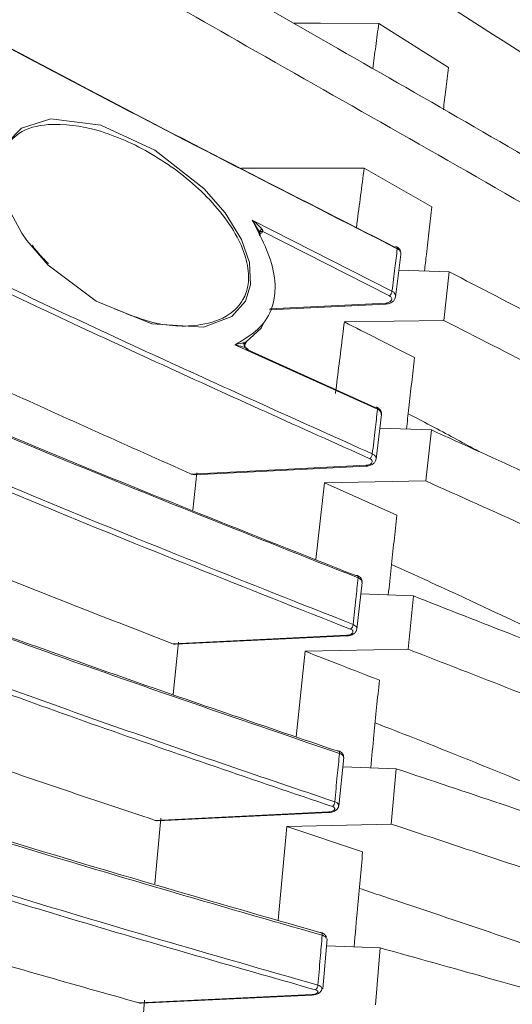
# Model space of a CAD drawing. Header units: millimetres. Extents: x 0 to 1118, y 0 to 864.
# Tile 66 of 256: x 310.39 to 316.4, y 225.47 to 237.48. Entities that reach past the tile are written whole.
import ezdxf

# ---------------------------------------------------------------- set-up
doc = ezdxf.new("R2010")
doc.units = ezdxf.units.MM

msp = doc.modelspace()

# ---------------------------------------------------------------- linework, layer by layer
at = {"color": 7, "linetype": 'Continuous', "lineweight": 15}
for p, q in [((314.7682, 237.4365), (315.6169, 236.8972)), ((314.5895, 235.6692), (313.0946, 235.6674)), ((314.5895, 235.6692), (315.4168, 235.1972)), ((313.3141, 234.885), (313.3136, 234.8845)), ((310.5555, 234.7095), (310.54, 234.7299)), ((314.9735, 234.0966), (315.0381, 234.6174)), ((315.0144, 234.4265), (315.6272, 234.4035)), ((315.5595, 233.8124), (315.6272, 234.4035)), ((313.4352, 233.94), (314.8534, 234.0115)), ((315.5595, 233.8124), (314.3483, 233.7924)), ((314.7531, 232.727), (313.0133, 233.5139)), ((313.1712, 233.452), (314.7235, 232.7501)), ((314.7352, 232.1167), (314.7995, 232.6646)), ((314.78, 232.4981), (315.409, 232.4743)), ((315.3406, 231.8525), (315.409, 232.4743)), ((312.5174, 231.9287), (314.6147, 232.0334)), ((312.5485, 231.9527), (312.4983, 231.4972)), ((314.1071, 231.8292), (313.9982, 230.8939)), ((315.3406, 231.8525), (314.1071, 231.8292)), ((314.1071, 231.8292), (314.9885, 231.4348)), ((314.5019, 230.0421), (314.5642, 230.6142)), ((314.549, 230.4744), (315.1911, 230.4499)), ((315.1244, 229.8003), (315.1911, 230.4499)), ((312.3237, 229.886), (312.2587, 229.2454)), ((312.2881, 229.8588), (314.3808, 229.9619)), ((313.8713, 229.7739), (313.7602, 228.7296)), ((315.1244, 229.8003), (313.8713, 229.7739)), ((314.2808, 227.8842), (314.3404, 228.4771)), ((314.3357, 228.4776), (314.3359, 228.4813)), ((314.3291, 228.3649), (314.9809, 228.34)), ((314.9177, 227.6659), (314.9809, 228.34)), ((312.1094, 227.7366), (312.0364, 226.9342)), ((312.0694, 227.7061), (314.1584, 227.807)), ((313.6479, 227.6363), (313.5391, 226.4922)), ((314.9177, 227.6659), (313.6479, 227.6363)), ((313.6479, 227.6363), (314.5712, 227.3269)), ((314.0845, 225.6551), (314.1371, 226.266)), ((314.1297, 226.18), (314.7838, 226.1551)), ((314.7262, 225.4597), (314.7838, 226.1551)), ((311.8677, 225.481), (313.9541, 225.5793)), ((311.912, 225.5148), (311.8335, 224.5182))]:
    msp.add_line(p, q, dxfattribs=at)
at = {"color": 9, "linetype": 'Continuous', "lineweight": 0}
for p, q in [((313.2226, 235.0366), (314.9289, 234.1699)), ((310.736, 234.4869), (310.4751, 234.785)), ((314.8989, 234.1109), (313.3541, 234.8956)), ((313.4407, 233.9523), (314.8527, 234.0235)), ((312.4805, 231.9367), (314.6139, 232.0433)), ((312.2543, 229.8651), (314.3801, 229.9697)), ((312.0389, 227.7108), (314.1578, 227.8131)), ((311.8407, 225.4843), (313.9535, 225.5839))]:
    msp.add_line(p, q, dxfattribs=at)
at = {"color": 7, "linetype": 'Continuous', "lineweight": 15, "flags": 128}
for points in [[(314.7682, 237.4365), (314.0562, 237.4375), (313.7304, 237.438)], [(310.4751, 234.785), (310.4122, 234.8743), (310.2317, 235.2133), (310.1533, 235.4997), (310.1551, 235.7677), (310.228, 235.9692), (310.411, 236.1575), (310.766, 236.27), (311.3757, 236.1937), (312.0363, 235.8909), (312.6353, 235.4201), (312.8937, 235.123), (313.0915, 234.7998), (313.1905, 234.5169), (313.2047, 234.2443), (313.1421, 234.0479), (312.9742, 233.861), (312.6289, 233.7296), (312.0011, 233.769), (311.3188, 234.0465), (310.736, 234.4869), (310.736, 234.4869)], [(313.3559, 233.7717), (313.3317, 233.7161), (313.1492, 233.5507), (313.1492, 233.5507), (313.1492, 233.5507)]]:
    msp.add_lwpolyline(points, dxfattribs=at)
at = {"color": 7, "linetype": 'Continuous', "lineweight": 15}
for centre, radius, start, end in [((314.9772, 234.6898), 0.0212, 71.6738, 130.97004), ((314.7357, 232.7345), 0.0198, 71.59718, 127.92176), ((314.4976, 230.6811), 0.0194, 72.66606, 123.08427), ((314.2692, 228.5416), 0.0186, 75.90036, 118.85559), ((314.0572, 226.3259), 0.0177, 75.30847, 114.34793)]:
    msp.add_arc(centre, radius, start, end, dxfattribs=at)
at = {"color": 9, "linetype": 'Continuous', "lineweight": 0}
for centre, radius, start, end in [((314.9711, 234.6911), 0.0227, 348.77027, 56.06751), ((314.8404, 234.1778), 0.0889, 311.19956, 354.9146), ((315.1029, 234.0336), 0.2505, 182.32704, 185.05458), ((314.7279, 232.7317), 0.0257, 349.36, 56.85559), ((314.6034, 232.1888), 0.0856, 310.81776, 356.20244), ((314.7193, 232.0464), 0.1054, 181.69964, 187.02424), ((314.4897, 230.6762), 0.0271, 347.62631, 59.56686), ((314.3721, 230.1058), 0.0818, 310.11967, 357.48843), ((314.448, 229.9719), 0.068, 181.85699, 188.48267), ((314.26, 228.5334), 0.0296, 347.97066, 62.40365), ((314.153, 227.9391), 0.0775, 309.06275, 358.7738), ((314.1892, 227.8135), 0.0314, 180.58006, 191.74151), ((314.0461, 226.3141), 0.0328, 348.92665, 61.74195), ((313.9525, 225.6992), 0.0728, 307.63491, 0.12635), ((313.9663, 225.5833), 0.0129, 177.25339, 197.73528)]:
    msp.add_arc(centre, radius, start, end, dxfattribs=at)
at = {"color": 7, "linetype": 'Continuous', "lineweight": 15}
for points, knots in [([(320.3572, 232.8702), (319.7759, 233.2528), (318.6131, 234.018), (316.1589, 235.4605), (313.2116, 237.121), (309.8417, 239.058), (307.2597, 240.6562), (305.2803, 242.0023), (303.8499, 243.0611), (302.486, 244.1658), (301.6709, 244.9531), (301.2634, 245.3467)], [0, 0, 0, 0, 0.09137988, 0.18278867, 0.36606287, 0.52332334, 0.68074279, 0.76018071, 0.83960845, 0.9198161, 1, 1, 1, 1]), ([(301.9007, 245.3467), (302.3048, 244.9847), (303.1132, 244.2604), (304.4434, 243.2316), (305.8357, 242.2355), (307.841, 240.9031), (310.5109, 239.277), (313.8492, 237.3693), (316.6322, 235.7791), (318.8092, 234.4686), (319.8439, 233.7745), (320.3611, 233.4276)], [0, 0, 0, 0, 0.0788021, 0.1576204, 0.2371353, 0.3166577, 0.4873902, 0.6583376, 0.82904, 0.9145307, 1, 1, 1, 1]), ([(320.3678, 234.4071), (319.7995, 234.8277), (318.6627, 235.669), (316.254, 237.2575), (313.6278, 238.9012), (310.8468, 240.6528), (308.5604, 242.1509), (306.3273, 243.6967), (304.9352, 244.7963), (304.2384, 245.3467)], [0, 0, 0, 0, 0.1102551, 0.220543, 0.4417858, 0.5810928, 0.7204333, 0.8600705, 1, 1, 1, 1]), ([(304.9747, 245.3467), (305.578, 244.8866), (306.7848, 243.9662), (309.3303, 242.2128), (312.6199, 240.1042), (315.9419, 238.0207), (318.5361, 236.3012), (319.7591, 235.386), (320.3711, 234.9281)], [0, 0, 0, 0, 0.1247224, 0.2494641, 0.4997958, 0.7497032, 0.8747537, 1, 1, 1, 1]), ([(320.3768, 235.8393), (319.8621, 236.2633), (318.8317, 237.1121), (316.6549, 238.7213), (313.8658, 240.6607), (310.4947, 242.955), (308.3372, 244.5494), (307.2582, 245.3467)], [0, 0, 0, 0, 0.1255065, 0.2512374, 0.5022032, 0.7510529, 1, 1, 1, 1]), ([(307.9949, 245.3467), (309.0326, 244.5919), (311.1077, 243.0825), (314.2997, 240.8989), (316.9164, 239.051), (318.9407, 237.5258), (319.9001, 236.7228), (320.3798, 236.3214)], [0, 0, 0, 0, 0.2510307, 0.5020217, 0.7507405, 0.8753814, 1, 1, 1, 1]), ([(320.3848, 237.1597), (319.5671, 237.8859), (317.9321, 239.3379), (314.4245, 242.0319), (311.7698, 244.0229), (310.0048, 245.3467)], [0, 0, 0, 0, 0.2510891, 0.5020581, 1, 1, 1, 1]), ([(299.4516, 245.0462), (299.679, 244.7549), (300.1339, 244.1723), (300.9515, 243.3361), (301.8478, 242.5254), (303.1981, 241.4374), (305.0873, 240.1194), (307.8936, 238.414), (311.2067, 236.6189), (313.7105, 235.3438), (314.9633, 234.7058)], [0, 0, 0, 0, 0.0682848, 0.1365874, 0.2060461, 0.2755151, 0.4259092, 0.5771364, 0.788424, 1, 1, 1, 1]), ([(314.9934, 234.6866), (313.7422, 235.3235), (311.2392, 236.5978), (307.9319, 238.3895), (305.1262, 240.0944), (303.2442, 241.407), (301.9019, 242.4882), (301.0103, 243.2927), (300.1876, 244.131), (299.7261, 244.7219), (299.4954, 245.0173)], [0, 0, 0, 0, 0.2115027, 0.423133, 0.5736118, 0.7247468, 0.7930736, 0.8613906, 0.9307049, 1, 1, 1, 1]), ([(314.5162, 230.6704), (313.2427, 231.1739), (311.3314, 231.9296), (308.8578, 232.9836), (306.8899, 233.8749), (304.8485, 234.8845), (303.017, 235.9222), (301.5394, 236.8977), (300.389, 237.7921), (299.5425, 238.6111), (298.9566, 239.3323), (298.5678, 239.945), (298.275, 240.5782), (298.183, 241.0125), (298.137, 241.2297)], [0, 0, 0, 0, 0.1774255, 0.266286, 0.3551386, 0.4675419, 0.5798941, 0.6572823, 0.7347521, 0.8120034, 0.8583397, 0.9046662, 0.9523382, 1, 1, 1, 1]), ([(314.289, 228.5272), (313.0074, 228.9642), (311.0837, 229.6201), (308.6052, 230.5424), (306.7974, 231.2606), (305.0601, 232.011), (303.4069, 232.8048), (301.8673, 233.6494), (300.7034, 234.4136), (299.8753, 235.0681), (299.307, 235.5965), (298.827, 236.1441), (298.4331, 236.7472), (298.1649, 237.365), (298.0999, 237.8881), (298.0999, 238.0718), (298.0999, 238.0718)], [0, 0, 0, 0, 0.173718, 0.2607683, 0.3478104, 0.4347272, 0.5216256, 0.6100188, 0.6983601, 0.7454708, 0.7925733, 0.840696, 0.8888065, 0.9440273, 0.9999994, 1, 1, 1, 1]), ([(298.0999, 237.4634), (298.0999, 237.4634), (298.0999, 237.2043), (298.1527, 236.8736), (298.382, 236.2251), (298.7594, 235.6226), (299.3215, 234.9588), (300.0882, 234.2671), (301.076, 233.5467), (302.1942, 232.8555), (303.0315, 232.4021), (303.5546, 232.1342), (303.9812, 231.9185), (305.0672, 231.3956), (306.831, 230.6278), (309.1353, 229.7229), (311.6068, 228.8269), (313.3556, 228.234), (314.2305, 227.9375)], [0, 0, 0, 0, 0.00000048, 0.05009952, 0.10020908, 0.15246946, 0.20474694, 0.27258211, 0.34044995, 0.41008752, 0.47974273, 0.483068, 0.49636942, 0.54958391, 0.65604527, 0.76281936, 0.88135309, 1, 1, 1, 1]), ([(314.7682, 237.4365), (314.7557, 237.3433), (314.7311, 237.1597), (314.7061, 236.973), (314.6938, 236.8811)], [0, 0, 0, 0, 0.5078956, 1, 1, 1, 1]), ([(314.2018, 227.879), (313.2465, 228.2032), (311.336, 228.8516), (308.8572, 229.7592), (306.7564, 230.5928), (305.0202, 231.3431), (303.4965, 232.0756), (302.184, 232.785), (301.0688, 233.4708), (300.066, 234.1964), (299.2914, 234.8943), (298.7313, 235.5468), (298.3574, 236.1508), (298.1387, 236.6547), (298.1088, 236.9596), (298.0999, 237.0506)], [0, 0, 0, 0, 0.1334027, 0.2667807, 0.3564892, 0.446225, 0.5358795, 0.6060342, 0.6761725, 0.7478456, 0.8194819, 0.8713393, 0.9231818, 0.9770649, 1, 1, 1, 1]), ([(301.472, 236.9756), (301.8586, 236.7087), (302.8727, 236.0085), (304.7309, 234.9586), (306.8251, 233.918), (308.8227, 233.0138), (311.297, 231.9591), (313.2104, 231.2022), (314.487, 230.6973)], [0, 0, 0, 0, 0.1089136, 0.2857193, 0.4626176, 0.5967975, 0.7309887, 1, 1, 1, 1]), ([(315.6169, 236.8972), (315.6062, 236.8072), (315.5862, 236.637), (315.5657, 236.464), (315.5561, 236.3826)], [0, 0, 0, 0, 0.5291637, 1, 1, 1, 1]), ([(311.5447, 233.9546), (311.6868, 233.8958), (312.0466, 233.7469), (312.5377, 233.721), (312.9229, 233.8429), (313.1124, 234.0336), (313.1895, 234.2562), (313.1747, 234.5142), (313.0616, 234.8124), (312.8655, 235.1115), (312.5161, 235.4911), (311.996, 235.8726), (311.3482, 236.1589), (310.7896, 236.2338), (310.3922, 236.1405), (310.2533, 235.9783), (310.1965, 235.9119)], [0, 0, 0, 0, 0.0745913, 0.1888374, 0.2617745, 0.3105853, 0.3464, 0.3875471, 0.4286004, 0.4792062, 0.5328407, 0.6430131, 0.7597033, 0.8719733, 0.9475566, 1, 1, 1, 1]), ([(314.5895, 235.6692), (314.5604, 235.4466), (314.5292, 235.2082), (314.4977, 234.9628), (314.4956, 234.9464)], [0, 0, 0, 0, 0.933409, 1, 1, 1, 1]), ([(299.7516, 235.1984), (299.9897, 234.9973), (300.6047, 234.4778), (301.8156, 233.6935), (303.3436, 232.8474), (305.008, 232.0506), (306.9518, 231.2124), (309.18, 230.3388), (311.6899, 229.4318), (313.4035, 228.8492), (314.2603, 228.5578)], [0, 0, 0, 0, 0.0732819, 0.1893189, 0.3057005, 0.4223166, 0.5386744, 0.6923896, 0.8461987, 1, 1, 1, 1]), ([(315.4168, 235.1972), (315.4058, 235.1036), (315.3834, 234.9113), (315.353, 234.6512), (315.3335, 234.4823), (315.3257, 234.4148)], [0, 0, 0, 0, 0.36298392, 0.74558602, 1, 1, 1, 1]), ([(313.0133, 233.5139), (313.0316, 233.5251), (313.1556, 233.601), (313.3646, 233.7266), (313.4819, 233.9794), (313.5121, 234.2317), (313.4786, 234.5034), (313.3457, 234.7981), (313.2558, 234.9724), (313.2226, 235.0366)], [0, 0, 0, 0, 0.0438303, 0.2973206, 0.4927028, 0.5526559, 0.7270509, 0.8994284, 1, 1, 1, 1]), ([(313.3149, 234.8778), (313.3079, 234.8938), (313.2837, 234.9488), (313.2484, 235.0004), (313.2228, 235.0363), (313.2226, 235.0366)], [0, 0, 0, 0, 0.2877774, 0.9946045, 1, 1, 1, 1]), ([(313.3435, 234.9219), (313.3405, 234.9207), (313.3342, 234.9182), (313.3256, 234.9133), (313.3182, 234.9074), (313.3127, 234.9009), (313.3096, 234.8942), (313.3091, 234.8879), (313.3108, 234.8823), (313.3136, 234.8793), (313.3149, 234.8778)], [0, 0, 0, 0, 0.1145876, 0.2376492, 0.3670942, 0.5000118, 0.6329298, 0.7623723, 0.8854362, 1, 1, 1, 1]), ([(313.3205, 234.844), (313.3184, 234.8471), (313.3139, 234.8536), (313.3102, 234.8644), (313.3098, 234.8755), (313.3135, 234.8855), (313.3211, 234.893), (313.3315, 234.897), (313.3428, 234.8979), (313.3505, 234.8963), (313.3541, 234.8956)], [0, 0, 0, 0, 0.1079481, 0.2292839, 0.3615277, 0.4999857, 0.6384291, 0.7706821, 0.8920035, 1, 1, 1, 1]), ([(313.3205, 234.844), (313.3211, 234.8468), (313.3221, 234.8524), (313.3199, 234.8641), (313.3168, 234.8725), (313.3149, 234.8778)], [0, 0, 0, 0, 0.2654434, 0.5340254, 1, 1, 1, 1]), ([(310.7388, 234.5043), (310.6905, 234.5513), (310.6256, 234.6147), (310.5699, 234.6901), (310.5555, 234.7095)], [0, 0, 0, 0, 0.7425668, 1, 1, 1, 1]), ([(315.0373, 234.6207), (315.0378, 234.6223), (315.0414, 234.6343), (315.0355, 234.6576), (315.0196, 234.6841), (315.0015, 234.7017), (314.987, 234.7072), (314.9833, 234.7086)], [0, 0, 0, 0, 0.0466992, 0.3370757, 0.6049444, 0.899007, 1, 1, 1, 1]), ([(315.6272, 234.4035), (316.0118, 234.2052), (316.8071, 233.7951), (318.4085, 232.9549), (319.574, 232.2778), (320.3498, 231.8271)], [0, 0, 0, 0, 0.238457, 0.4931227, 1, 1, 1, 1]), ([(314.8534, 234.0121), (314.8549, 234.012), (314.8727, 234.011), (314.9059, 234.0211), (314.9428, 234.0426), (314.9667, 234.0715), (314.9709, 234.093), (314.9728, 234.1023)], [0, 0, 0, 0, 0.0273766, 0.3122462, 0.5828186, 0.8190989, 1, 1, 1, 1]), ([(314.9728, 234.1023), (314.9731, 234.1011), (314.9735, 234.0992), (314.9725, 234.0975), (314.9722, 234.0969)], [0, 0, 0, 0, 0.6807283, 1, 1, 1, 1]), ([(314.3483, 233.7924), (314.3417, 233.7399), (314.3055, 233.452), (314.2691, 233.1589), (314.2395, 232.9192)], [0, 0, 0, 0, 0.1822013, 1, 1, 1, 1]), ([(314.3483, 233.7924), (314.4827, 233.7243), (314.7681, 233.5797), (315.0531, 233.4348), (315.2039, 233.3582)], [0, 0, 0, 0, 0.4708741, 1, 1, 1, 1]), ([(320.3455, 231.2361), (319.9539, 231.4648), (319.1707, 231.9221), (317.5747, 232.7814), (316.3596, 233.4031), (315.5595, 233.8124)], [0, 0, 0, 0, 0.25463, 0.5092317, 1, 1, 1, 1]), ([(309.0214, 233.5101), (309.418, 233.3252), (310.5598, 232.793), (311.722, 232.2749), (312.4805, 231.9367)], [0, 0, 0, 0, 0.3474026, 1, 1, 1, 1]), ([(313.1543, 233.4712), (313.1468, 233.4744), (313.1116, 233.4894), (313.0621, 233.5025), (313.0204, 233.5122), (313.0136, 233.5138), (313.0133, 233.5139)], [0, 0, 0, 0, 0.1865623, 0.8670824, 0.9943811, 1, 1, 1, 1]), ([(313.1492, 233.5507), (313.1492, 233.5507), (313.1322, 233.5443), (313.1216, 233.5358), (313.111, 233.5272)], [0, 0, 0, 0, 0.0002921, 1, 1, 1, 1]), ([(313.1712, 233.452), (313.168, 233.4537), (313.1612, 233.4575), (313.1513, 233.467), (313.1423, 233.4798), (313.1361, 233.4948), (313.1338, 233.5098), (313.1355, 233.5225), (313.1401, 233.532), (313.1448, 233.5356), (313.147, 233.5373)], [0, 0, 0, 0, 0.1057867, 0.2264758, 0.3596332, 0.5000027, 0.6403904, 0.773544, 0.8942129, 1, 1, 1, 1]), ([(313.1347, 233.5406), (313.138, 233.541), (313.144, 233.5416), (313.1499, 233.5417), (313.1509, 233.5404), (313.1495, 233.5389), (313.1479, 233.5379), (313.147, 233.5373)], [0, 0, 0, 0, 0.389417, 0.6971696, 0.8523008, 0.925345, 1, 1, 1, 1]), ([(313.1712, 233.452), (313.172, 233.4526), (313.1737, 233.4537), (313.1748, 233.4562), (313.173, 233.4602), (313.1656, 233.4653), (313.1584, 233.4691), (313.1543, 233.4712)], [0, 0, 0, 0, 0.07467215, 0.1476839, 0.30276092, 0.61059242, 1, 1, 1, 1]), ([(314.0783, 226.3078), (312.7905, 226.6782), (310.8569, 227.2343), (308.3757, 228.0217), (306.5687, 228.6364), (304.8367, 229.28), (303.1929, 229.9625), (301.6686, 230.6901), (300.5253, 231.3485), (299.7235, 231.9115), (299.1749, 232.3637), (298.7378, 232.8351), (298.449, 233.1785), (298.3838, 233.3668), (298.3762, 233.3888)], [0, 0, 0, 0, 0.1941973, 0.2915616, 0.3889165, 0.4860899, 0.5832415, 0.6822188, 0.7811335, 0.8334985, 0.8858537, 0.9394084, 0.9929492, 1, 1, 1, 1]), ([(315.2039, 233.3582), (315.1923, 233.2567), (315.1692, 233.0537), (315.1363, 232.7636), (315.1149, 232.5727), (315.1052, 232.4858)], [0, 0, 0, 0, 0.3526851, 0.7053692, 1, 1, 1, 1]), ([(313.997, 225.6416), (313.1346, 225.8881), (311.4097, 226.3812), (308.8949, 227.1552), (306.6689, 227.9038), (304.7323, 228.6245), (303.0815, 229.3116), (301.569, 230.0413), (300.3612, 230.7453), (299.4414, 231.4116), (298.7856, 232.028), (298.3124, 232.6414), (298.1794, 233.0535), (298.1172, 233.2464)], [0, 0, 0, 0, 0.12290479, 0.24582231, 0.36865341, 0.46170152, 0.5549787, 0.6480521, 0.74082121, 0.80764959, 0.87459899, 0.94130599, 1, 1, 1, 1]), ([(298.1806, 233.2546), (298.2383, 233.0755), (298.3484, 232.7341), (298.7023, 232.2437), (299.1386, 231.7772), (299.6787, 231.3213), (300.4756, 230.7565), (301.5972, 230.1039), (303.1013, 229.378), (304.7498, 228.6879), (306.5013, 228.0343), (308.3156, 227.4155), (310.7956, 226.627), (312.7325, 226.0707), (314.0253, 225.6994)], [0, 0, 0, 0, 0.05476271, 0.10438573, 0.15402072, 0.20492507, 0.25583943, 0.34811692, 0.44045032, 0.53496928, 0.62951134, 0.7219595, 0.81441667, 1, 1, 1, 1]), ([(314.7989, 232.6666), (314.7991, 232.6672), (314.8025, 232.6775), (314.7976, 232.6987), (314.7839, 232.7239), (314.7648, 232.7422), (314.7483, 232.7491), (314.7414, 232.752)], [0, 0, 0, 0, 0.0164363, 0.2919991, 0.5382656, 0.805261, 1, 1, 1, 1]), ([(315.1261, 232.6723), (315.2331, 232.6168), (315.5242, 232.466), (315.8083, 232.3103), (315.9879, 232.2118)], [0, 0, 0, 0, 0.3677681, 1, 1, 1, 1]), ([(299.1715, 232.3903), (299.335, 232.2474), (299.6759, 231.9497), (300.4729, 231.3969), (301.5992, 230.744), (303.1114, 230.0193), (304.7653, 229.3301), (306.5211, 228.6773), (308.3384, 228.0591), (310.8208, 227.271), (312.7573, 226.7139), (314.0499, 226.342)], [0, 0, 0, 0, 0.05604312, 0.1167946, 0.22637673, 0.33602432, 0.44822633, 0.56045592, 0.67014344, 0.77984168, 1, 1, 1, 1]), ([(315.409, 232.4743), (315.8083, 232.2936), (316.634, 231.9198), (318.3027, 231.1566), (319.5242, 230.543), (320.3374, 230.1344)], [0, 0, 0, 0, 0.23832609, 0.49288716, 1, 1, 1, 1]), ([(314.6146, 232.034), (314.6161, 232.0339), (314.6337, 232.033), (314.6686, 232.0429), (314.706, 232.0644), (314.7291, 232.0933), (314.7326, 232.1132), (314.734, 232.1216)], [0, 0, 0, 0, 0.0267866, 0.3092718, 0.6133705, 0.8366282, 1, 1, 1, 1]), ([(314.7342, 232.1215), (314.7345, 232.1204), (314.735, 232.1189), (314.7341, 232.1175), (314.7339, 232.1171)], [0, 0, 0, 0, 0.7181556, 1, 1, 1, 1]), ([(312.5173, 231.9298), (312.5112, 231.9296), (312.4994, 231.9291), (312.4867, 231.9343), (312.4805, 231.9367)], [0, 0, 0, 0, 0.51549251, 1, 1, 1, 1]), ([(320.3327, 229.5126), (319.9223, 229.7198), (319.1016, 230.134), (317.4344, 230.9125), (316.172, 231.4792), (315.3406, 231.8525)], [0, 0, 0, 0, 0.2545415, 0.5090531, 1, 1, 1, 1]), ([(314.9885, 231.4348), (314.9769, 231.3284), (314.9537, 231.1158), (314.9188, 230.7922), (314.8956, 230.5726), (314.8839, 230.4616)], [0, 0, 0, 0, 0.3309092, 0.6618193, 1, 1, 1, 1]), ([(308.7369, 231.2713), (309.1398, 231.105), (310.2976, 230.6271), (311.482, 230.1658), (312.2543, 229.8651)], [0, 0, 0, 0, 0.3480124, 1, 1, 1, 1]), ([(314.9235, 230.8345), (315.2127, 230.7022), (316.1449, 230.2761), (317.0789, 229.8256), (317.7125, 229.501), (317.7336, 229.4902)], [0, 0, 0, 0, 0.3030047, 0.976761, 1, 1, 1, 1]), ([(314.5631, 230.6178), (314.5634, 230.6255), (314.564, 230.6418), (314.5527, 230.6647), (314.5337, 230.684), (314.5168, 230.6954), (314.5045, 230.6989), (314.5032, 230.6992)], [0, 0, 0, 0, 0.2066567, 0.4378641, 0.6719353, 0.9659782, 1, 1, 1, 1]), ([(315.1911, 230.4499), (315.6048, 230.2875), (316.4602, 229.9515), (318.1947, 229.2685), (319.4727, 228.7219), (320.3238, 228.3578)], [0, 0, 0, 0, 0.2382686, 0.4927209, 1, 1, 1, 1]), ([(313.8906, 224.0231), (312.598, 224.3268), (310.657, 224.7827), (308.1746, 225.4323), (306.3693, 225.9403), (304.6428, 226.4732), (303.0083, 227.0393), (301.498, 227.644), (300.3783, 228.1896), (299.6031, 228.6528), (299.0859, 229.0209), (298.6608, 229.4033), (298.3891, 229.733), (298.2811, 229.9342), (298.245, 230.0016)], [0, 0, 0, 0, 0.1912183, 0.2871368, 0.3830455, 0.4787371, 0.5744056, 0.6720109, 0.7695505, 0.8200884, 0.8706172, 0.9223134, 0.973997, 1, 1, 1, 1]), ([(314.3807, 229.9623), (314.3822, 229.9623), (314.3995, 229.9616), (314.4339, 229.9706), (314.4707, 229.9901), (314.4946, 230.0177), (314.4988, 230.0376), (314.5007, 230.0466)], [0, 0, 0, 0, 0.0261393, 0.3049035, 0.608566, 0.8226553, 1, 1, 1, 1]), ([(314.5004, 230.0467), (314.5007, 230.0458), (314.5012, 230.0444), (314.5003, 230.0431), (314.5, 230.0426)], [0, 0, 0, 0, 0.6365354, 1, 1, 1, 1]), ([(312.2881, 229.8602), (312.2832, 229.8597), (312.2724, 229.8587), (312.2607, 229.8628), (312.2543, 229.8651)], [0, 0, 0, 0, 0.44540798, 1, 1, 1, 1]), ([(313.8713, 229.7739), (314.0131, 229.7184), (314.3143, 229.6007), (314.6158, 229.4832), (314.7754, 229.421)], [0, 0, 0, 0, 0.4709625, 1, 1, 1, 1]), ([(320.3187, 227.7083), (319.8895, 227.8926), (319.0311, 228.2613), (317.2942, 228.9556), (315.9862, 229.4648), (315.1244, 229.8003)], [0, 0, 0, 0, 0.2544328, 0.5088363, 1, 1, 1, 1]), ([(298.6682, 229.417), (298.7857, 229.3045), (299.0386, 229.0623), (299.5468, 228.704), (300.3215, 228.2388), (301.4278, 227.6992), (302.9232, 227.0969), (304.5687, 226.5248), (306.3204, 225.9838), (308.1364, 225.4727), (310.62, 224.8226), (312.5644, 224.3656), (313.8624, 224.0606)], [0, 0, 0, 0, 0.0490035, 0.1054734, 0.1619542, 0.2658676, 0.3698469, 0.4764322, 0.5830456, 0.6870692, 0.7911033, 1, 1, 1, 1]), ([(314.7754, 229.421), (314.7641, 229.3102), (314.7416, 229.0884), (314.706, 228.7327), (314.682, 228.4858), (314.669, 228.3519)], [0, 0, 0, 0, 0.3139027, 0.6278036, 1, 1, 1, 1]), ([(298.2836, 229.2946), (298.3054, 229.2566), (298.402, 229.0886), (298.6387, 228.7943), (299.0519, 228.4151), (299.5647, 228.0439), (300.3341, 227.5795), (301.4318, 227.0396), (302.9211, 226.4367), (304.561, 225.8639), (306.3086, 225.3222), (308.1216, 224.8107), (310.6026, 224.1601), (312.5469, 223.7037), (313.8448, 223.399)], [0, 0, 0, 0, 0.01485882, 0.06577101, 0.11669449, 0.16892569, 0.22116725, 0.31768436, 0.41426322, 0.51329447, 0.61235191, 0.70905776, 0.80577349, 1, 1, 1, 1]), ([(313.8167, 223.3422), (312.5228, 223.646), (310.5797, 224.1022), (308.0967, 224.7529), (306.2912, 225.2621), (304.5648, 225.7964), (302.931, 226.3644), (301.4224, 226.9712), (300.2905, 227.5264), (299.4941, 228.0077), (298.9569, 228.404), (298.5326, 228.7968), (298.3588, 229.0629), (298.2784, 229.186)], [0, 0, 0, 0, 0.1948544, 0.2926092, 0.3903537, 0.4879516, 0.5855259, 0.6851027, 0.7846119, 0.8396737, 0.8947231, 0.951282, 1, 1, 1, 1]), ([(308.4782, 228.942), (308.8828, 228.7965), (310.0519, 228.3763), (311.2533, 227.9739), (312.0389, 227.7108)], [0, 0, 0, 0, 0.3461068, 1, 1, 1, 1]), ([(314.7229, 228.9007), (314.8826, 228.8381), (315.4874, 228.601), (316.4931, 228.1983), (317.3189, 227.8461), (317.7143, 227.6775)], [0, 0, 0, 0, 0.1574852, 0.5965725, 1, 1, 1, 1]), ([(314.337, 228.4814), (314.3373, 228.4884), (314.3378, 228.5034), (314.3276, 228.5241), (314.3109, 228.5415), (314.2933, 228.5533), (314.2784, 228.557), (314.2733, 228.5583)], [0, 0, 0, 0, 0.1866598, 0.396402, 0.6024084, 0.8650402, 1, 1, 1, 1]), ([(314.9809, 228.34), (315.408, 228.1967), (316.291, 227.9005), (318.0878, 227.3006), (319.4211, 226.8237), (320.3094, 226.506)], [0, 0, 0, 0, 0.23811481, 0.49240513, 1, 1, 1, 1]), ([(314.1584, 227.8074), (314.1598, 227.8074), (314.1767, 227.8069), (314.2102, 227.8149), (314.2468, 227.8319), (314.2693, 227.8574), (314.2792, 227.8773), (314.2784, 227.8878), (314.2783, 227.8889)], [0, 0, 0, 0, 0.02527008, 0.2964454, 0.59497438, 0.79708828, 0.97817517, 1, 1, 1, 1]), ([(314.2781, 227.8889), (314.2784, 227.888), (314.279, 227.8866), (314.2781, 227.8853), (314.2777, 227.8848)], [0, 0, 0, 0, 0.6468387, 1, 1, 1, 1]), ([(312.0693, 227.7074), (312.0659, 227.7069), (312.0561, 227.7055), (312.0457, 227.7087), (312.0389, 227.7108)], [0, 0, 0, 0, 0.3515099, 1, 1, 1, 1]), ([(320.3043, 225.8319), (319.8567, 225.9925), (318.9618, 226.3135), (317.1587, 226.9208), (315.8079, 227.3699), (314.9177, 227.6659)], [0, 0, 0, 0, 0.25432315, 0.5086189, 1, 1, 1, 1]), ([(314.5712, 227.3269), (314.5606, 227.2119), (314.5394, 226.9819), (314.5045, 226.5961), (314.4808, 226.3232), (314.4673, 226.1671)], [0, 0, 0, 0, 0.2997799, 0.5995591, 1, 1, 1, 1]), ([(314.5304, 226.8805), (314.7147, 226.8191), (315.3595, 226.6045), (316.4222, 226.2463), (317.2825, 225.9395), (317.6943, 225.7927)], [0, 0, 0, 0, 0.1727109, 0.6040323, 1, 1, 1, 1]), ([(308.2499, 226.5343), (308.6561, 226.4101), (309.8326, 226.0503), (311.0461, 225.7083), (311.8407, 225.4843)], [0, 0, 0, 0, 0.3452628, 1, 1, 1, 1]), ([(314.1268, 226.2689), (314.1273, 226.274), (314.1284, 226.2864), (314.1206, 226.3047), (314.1073, 226.3207), (314.0884, 226.334), (314.0714, 226.3395), (314.0616, 226.3427)], [0, 0, 0, 0, 0.133451, 0.3269385, 0.5043629, 0.7124226, 1, 1, 1, 1]), ([(314.7838, 226.1551), (315.2235, 226.0318), (316.1324, 225.7768), (317.9865, 225.2628), (319.3718, 224.8578), (320.2948, 224.5879)], [0, 0, 0, 0, 0.2381497, 0.4923638, 1, 1, 1, 1]), ([(298.4127, 226.1034), (298.4921, 226.0259), (298.6647, 225.8574), (299.1686, 225.5131), (300.013, 225.0762), (301.2864, 224.5792), (302.7682, 224.1048), (304.4057, 223.6544), (306.1535, 223.229), (307.9678, 222.828), (310.4517, 222.3188), (312.4019, 221.9626), (313.7039, 221.7248)], [0, 0, 0, 0, 0.0409929, 0.0891063, 0.187272, 0.2879909, 0.3887768, 0.4922427, 0.5957371, 0.696572, 0.7974172, 1, 1, 1, 1]), ([(313.7319, 221.6842), (312.4359, 221.9208), (310.4895, 222.2762), (308.0068, 222.785), (306.2036, 223.1835), (304.4823, 223.6021), (302.8561, 224.0475), (301.3585, 224.5239), (300.0724, 225.0247), (299.2218, 225.463), (298.6993, 225.8195), (298.5104, 226.0047), (298.416, 226.0973)], [0, 0, 0, 0, 0.2004999, 0.301118, 0.4017252, 0.5020692, 0.6023878, 0.7048627, 0.807265, 0.9027217, 0.9513652, 1, 1, 1, 1]), ([(313.9541, 225.5797), (313.9555, 225.5796), (313.9717, 225.5793), (314.0042, 225.5862), (314.0391, 225.6005), (314.0622, 225.6225), (314.0735, 225.6422), (314.0735, 225.6544), (314.0734, 225.6578)], [0, 0, 0, 0, 0.0243643, 0.2863211, 0.5766914, 0.7658713, 0.9350824, 1, 1, 1, 1]), ([(311.8676, 225.4819), (311.8657, 225.4816), (311.8571, 225.4799), (311.8479, 225.4824), (311.8407, 225.4843)], [0, 0, 0, 0, 0.2245511, 1, 1, 1, 1])]:
    msp.add_open_spline(points, degree=3, knots=knots, dxfattribs=at)
at = {"color": 9, "linetype": 'Continuous', "lineweight": 0}
for points, knots in [([(298.2581, 243.5766), (298.2978, 243.4474), (298.4407, 242.9829), (298.8367, 242.1982), (299.5185, 241.2479), (300.4964, 240.1957), (301.8123, 239.065), (303.4892, 237.8786), (305.3182, 236.7632), (307.381, 235.6334), (309.6637, 234.4874), (312.1555, 233.321), (313.8444, 232.5624), (314.6888, 232.1831)], [0, 0, 0, 0, 0.0262858, 0.0945042, 0.1629834, 0.2313369, 0.3320312, 0.433073, 0.5343741, 0.6354227, 0.7569104, 0.878455, 1, 1, 1, 1]), ([(314.6594, 232.124), (313.8146, 232.5036), (312.1251, 233.2628), (309.6322, 234.4298), (307.348, 235.5764), (305.2831, 236.7072), (303.4518, 237.8237), (301.7727, 239.0114), (300.4546, 240.1435), (299.4745, 241.1975), (298.7909, 242.1499), (298.3919, 242.9399), (298.2482, 243.4091), (298.2075, 243.5421)], [0, 0, 0, 0, 0.1213457, 0.2426907, 0.3639793, 0.4649541, 0.5661808, 0.667149, 0.76777, 0.8361729, 0.9047017, 0.9729696, 1, 1, 1, 1]), ([(298.1215, 240.7514), (298.1609, 240.5292), (298.2397, 240.0847), (298.5275, 239.4217), (298.9318, 238.7667), (299.5328, 238.0256), (300.3645, 237.2195), (301.4521, 236.3648), (302.892, 235.3996), (304.7273, 234.3479), (306.8031, 233.3164), (308.7878, 232.4157), (311.2609, 231.3608), (313.176, 230.6059), (314.4538, 230.1022)], [0, 0, 0, 0, 0.0484266, 0.0968638, 0.1470313, 0.1972123, 0.2704065, 0.3437877, 0.4170952, 0.5318977, 0.6467587, 0.734953, 0.8231548, 1, 1, 1, 1]), ([(314.4248, 230.0433), (313.1492, 230.5463), (311.2346, 231.3012), (308.7601, 232.3564), (306.7998, 233.2459), (304.7738, 234.2506), (302.9614, 235.28), (301.4989, 236.2469), (300.3592, 237.1328), (299.505, 237.9563), (298.9012, 238.6975), (298.4948, 239.3483), (298.2103, 239.9809), (298.1341, 240.4015), (298.0999, 240.5909)], [0, 0, 0, 0, 0.1777866, 0.2668409, 0.3558876, 0.4674611, 0.5789849, 0.6557667, 0.7326282, 0.8092799, 0.8584571, 0.9076221, 0.9584031, 1, 1, 1, 1]), ([(313.2226, 235.0366), (313.2229, 235.0364), (313.2553, 235.0111), (313.3004, 234.9744), (313.3339, 234.9337), (313.3435, 234.9219)], [0, 0, 0, 0, 0.0053928, 0.7122422, 1, 1, 1, 1]), ([(313.3435, 234.9219), (313.3463, 234.9179), (313.3508, 234.9116), (313.3547, 234.9025), (313.3543, 234.8979), (313.3541, 234.8956)], [0, 0, 0, 0, 0.4660124, 0.7345772, 1, 1, 1, 1]), ([(313.3541, 234.8956), (313.3498, 234.8905), (313.341, 234.8804), (313.3267, 234.8717), (313.3179, 234.8697), (313.3176, 234.8696)], [0, 0, 0, 0, 0.4896715, 0.9802557, 1, 1, 1, 1]), ([(314.9289, 234.1699), (314.9405, 234.2637), (314.9621, 234.4369), (314.9836, 234.6081), (314.9934, 234.6866)], [0, 0, 0, 0, 0.5415421, 1, 1, 1, 1]), ([(315.0365, 234.6175), (315.0375, 234.6244), (315.0396, 234.6396), (315.0258, 234.6631), (315.0074, 234.6787), (314.9951, 234.6857), (314.9934, 234.6866)], [0, 0, 0, 0, 0.2751441, 0.6102858, 0.9463551, 1, 1, 1, 1]), ([(314.8527, 234.0235), (314.8543, 234.0236), (314.8645, 234.0242), (314.8828, 234.0281), (314.9041, 234.0382), (314.9193, 234.052), (314.9268, 234.0681), (314.9257, 234.0845), (314.9167, 234.0998), (314.9048, 234.1072), (314.8989, 234.1109)], [0, 0, 0, 0, 0.0272223, 0.1687892, 0.30931, 0.4484864, 0.5865112, 0.7241283, 0.8620777, 1, 1, 1, 1]), ([(314.9289, 234.1699), (314.9387, 234.1635), (314.9583, 234.1507), (314.9736, 234.1263), (314.973, 234.1099), (314.9728, 234.1023)], [0, 0, 0, 0, 0.34995836, 0.70019988, 1, 1, 1, 1]), ([(313.0133, 233.5139), (313.0135, 233.5139), (313.0195, 233.5155), (313.0558, 233.5247), (313.0988, 233.535), (313.1283, 233.5396), (313.1347, 233.5406)], [0, 0, 0, 0, 0.0056045, 0.1329241, 0.813399, 1, 1, 1, 1]), ([(313.1347, 233.5406), (313.1332, 233.5377), (313.1301, 233.5317), (313.1276, 233.5215), (313.127, 233.5108), (313.1288, 233.5), (313.1329, 233.4901), (313.1388, 233.4818), (313.1461, 233.4753), (313.1516, 233.4725), (313.1543, 233.4712)], [0, 0, 0, 0, 0.1150505, 0.238234, 0.3674784, 0.5000055, 0.6325153, 0.761782, 0.8849388, 1, 1, 1, 1]), ([(314.6888, 232.1831), (314.7004, 232.282), (314.7218, 232.4641), (314.7433, 232.6445), (314.7531, 232.727)], [0, 0, 0, 0, 0.5427013, 1, 1, 1, 1]), ([(314.7977, 232.6647), (314.7985, 232.6705), (314.8005, 232.6839), (314.7869, 232.7048), (314.7682, 232.7193), (314.7553, 232.7259), (314.7531, 232.727)], [0, 0, 0, 0, 0.2584112, 0.5945917, 0.9317206, 1, 1, 1, 1]), ([(314.6888, 232.1831), (314.6988, 232.1773), (314.7186, 232.1657), (314.7345, 232.1435), (314.7343, 232.1285), (314.7342, 232.1215)], [0, 0, 0, 0, 0.349215, 0.6987281, 1, 1, 1, 1]), ([(314.6139, 232.0433), (314.6159, 232.0434), (314.6264, 232.0441), (314.6451, 232.0479), (314.6662, 232.0574), (314.681, 232.0703), (314.6882, 232.0851), (314.6868, 232.1001), (314.6774, 232.1141), (314.6654, 232.1207), (314.6594, 232.124)], [0, 0, 0, 0, 0.0328222, 0.1735683, 0.3132791, 0.451637, 0.5888519, 0.7256832, 0.8628399, 1, 1, 1, 1]), ([(314.4538, 230.1022), (314.465, 230.2054), (314.4857, 230.3955), (314.5066, 230.5841), (314.5162, 230.6704)], [0, 0, 0, 0, 0.5426206, 1, 1, 1, 1]), ([(314.5619, 230.6144), (314.5628, 230.6195), (314.5647, 230.6313), (314.5511, 230.6499), (314.5321, 230.6632), (314.5187, 230.6692), (314.5162, 230.6704)], [0, 0, 0, 0, 0.2530484, 0.5861375, 0.9201138, 1, 1, 1, 1]), ([(314.4538, 230.1022), (314.4638, 230.0971), (314.484, 230.0867), (314.5003, 230.0667), (314.5004, 230.0531), (314.5004, 230.0467)], [0, 0, 0, 0, 0.3479373, 0.6961188, 1, 1, 1, 1]), ([(314.3801, 229.9697), (314.3823, 229.9699), (314.3931, 229.9706), (314.412, 229.9743), (314.4329, 229.9831), (314.4475, 229.9949), (314.4544, 230.0084), (314.4527, 230.0219), (314.4431, 230.0345), (314.4309, 230.0403), (314.4248, 230.0433)], [0, 0, 0, 0, 0.0373412, 0.1773502, 0.3163882, 0.4540744, 0.5907067, 0.7269353, 0.8634739, 1, 1, 1, 1]), ([(314.2305, 227.9375), (314.2409, 228.0442), (314.2603, 228.2414), (314.28, 228.4373), (314.289, 228.5272)], [0, 0, 0, 0, 0.5409551, 1, 1, 1, 1]), ([(314.3359, 228.4813), (314.3365, 228.4846), (314.338, 228.4937), (314.3249, 228.5089), (314.3057, 228.5207), (314.2919, 228.5261), (314.289, 228.5272)], [0, 0, 0, 0, 0.1991957, 0.5515973, 0.9049173, 1, 1, 1, 1]), ([(314.2305, 227.9375), (314.2406, 227.933), (314.2609, 227.9239), (314.2776, 227.9063), (314.2779, 227.8944), (314.2781, 227.8889)], [0, 0, 0, 0, 0.34980984, 0.69983855, 1, 1, 1, 1]), ([(314.1578, 227.8131), (314.1603, 227.8133), (314.1713, 227.814), (314.1903, 227.8175), (314.211, 227.8255), (314.2255, 227.8362), (314.2321, 227.8482), (314.2302, 227.8602), (314.2203, 227.8713), (314.208, 227.8764), (314.2018, 227.879)], [0, 0, 0, 0, 0.0408396, 0.1801604, 0.3186214, 0.4558228, 0.5920339, 0.7278481, 0.8639309, 1, 1, 1, 1]), ([(314.0253, 225.6994), (314.0347, 225.8088), (314.0522, 226.0122), (314.07, 226.2144), (314.0783, 226.3078)], [0, 0, 0, 0, 0.5378454, 1, 1, 1, 1]), ([(314.126, 226.2669), (314.1267, 226.2702), (314.1285, 226.2784), (314.1151, 226.2918), (314.0956, 226.302), (314.0815, 226.3068), (314.0783, 226.3078)], [0, 0, 0, 0, 0.2261086, 0.5632075, 0.9010617, 1, 1, 1, 1]), ([(314.0253, 225.6994), (314.0355, 225.6955), (314.056, 225.6878), (314.073, 225.6727), (314.0735, 225.6625), (314.0738, 225.6578)], [0, 0, 0, 0, 0.35113774, 0.702454, 1, 1, 1, 1]), ([(313.9535, 225.5839), (313.9562, 225.5841), (313.9673, 225.5847), (313.9864, 225.588), (314.0071, 225.5951), (314.0213, 225.6045), (314.0278, 225.615), (314.0256, 225.6255), (314.0156, 225.6351), (314.0032, 225.6394), (313.997, 225.6416)], [0, 0, 0, 0, 0.04341551, 0.18212994, 0.32008247, 0.45699112, 0.59293793, 0.7285012, 0.86425303, 1, 1, 1, 1])]:
    msp.add_open_spline(points, degree=3, knots=knots, dxfattribs=at)

doc.saveas('drawing.dxf')
